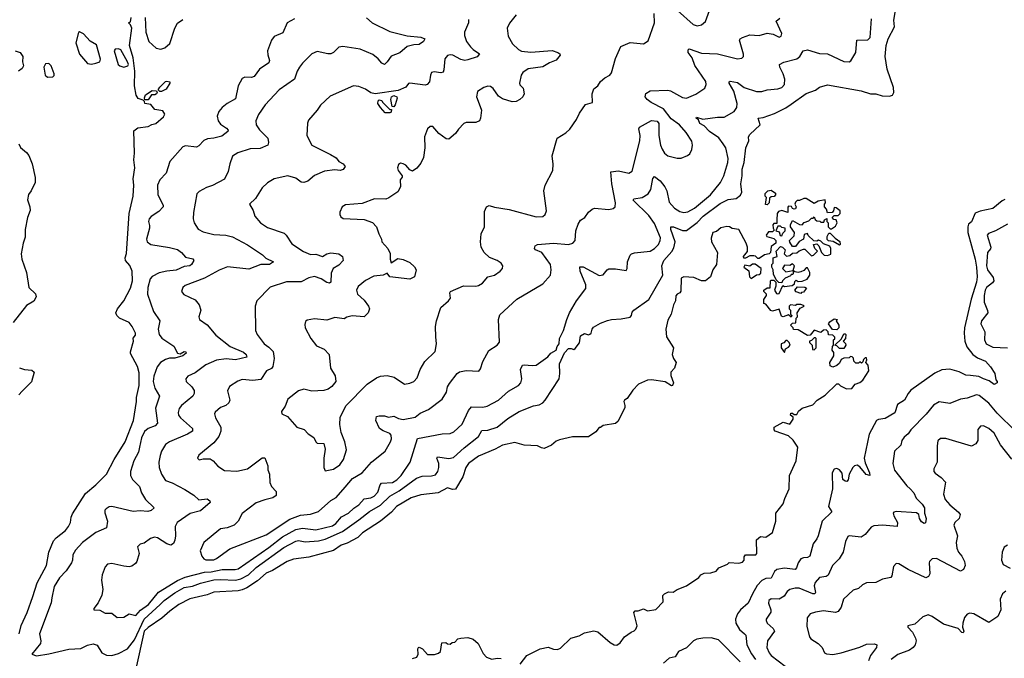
# Model space of a CAD drawing. Extents: x 2057697 to 2160550, y 827490 to 1016834.
# Tile 66 of 256: x 2099599 to 2106931, y 848604 to 853358. Entities that reach past the tile are written whole.
import ezdxf

# ---------------------------------------------------------------- set-up
doc = ezdxf.new("R2010")
doc.units = 0

msp = doc.modelspace()

# ---------------------------------------------------------------- linework, layer by layer
at = {"layer": '0CON20XD'}
for points in [[(2100490.3, 850175), (2100482.6, 850137.4), (2100448.2, 850075), (2100423.3, 849995), (2100423.3, 849965), (2100439.4, 849935), (2100491.8, 849881.8), (2100507.3, 849835), (2100535, 849787.1), (2100600, 849725), (2100578.8, 849705), (2100553.6, 849696.4), (2100495, 849702.3), (2100445, 849695.7), (2100285, 849733.3), (2100265, 849731.4), (2100242.1, 849717.9), (2100234.3, 849705.7), (2100233.2, 849686.8), (2100251.9, 849625), (2100245, 849576.2), (2100165, 849540), (2100067.5, 849465), (2100015, 849410), (2099994.6, 849375), (2099992.1, 849335), (2099984.5, 849315), (2099945.6, 849255), (2099895, 849202.5), (2099855, 849138), (2099839.2, 849055), (2099832.4, 849017.6), (2099747.3, 848785), (2099756.5, 848735), (2099753.5, 848715), (2099690, 848635), (2099723.4, 848623.4), (2099816.1, 848636.1), (2099965, 848671.9), (2100055, 848676.7), (2100105, 848702), (2100145, 848712.5), (2100175, 848702.1), (2100211.8, 848645), (2100245, 848626.8), (2100285, 848625.3), (2100335, 848640.6), (2100401.9, 848675), (2100455, 848740.9), (2100525, 848895.7), (2100645, 849004.7), (2100675, 849035.2), (2100755, 849092.1), (2100825, 849131.1), (2100885, 849142.1), (2100945, 849164), (2101045, 849187.4), (2101095, 849191.5), (2101205, 849186.7), (2101245, 849194.4), (2101303.8, 849226.2), (2101360.7, 849279.3), (2101565, 849429.5), (2101655, 849477), (2101675, 849480.3), (2101725, 849470), (2101825, 849479), (2101875, 849490.8), (2102002.1, 849547.9), (2102124.2, 849635), (2102205, 849696.1), (2102287.1, 849742.9), (2102355, 849810.5), (2102425, 849850), (2102555, 849944.3), (2102595, 849959.1), (2102665, 849961.6), (2102695, 849970.8), (2102713.9, 849995), (2102720.8, 850025), (2102720, 850055), (2102705.6, 850095), (2102710, 850105), (2102795, 850092), (2102830.5, 850099.5), (2102908.4, 850171.6), (2103014.6, 850255), (2103039.6, 850300.4), (2103085, 850301.1), (2103155, 850324), (2103235, 850389.6), (2103318, 850442), (2103425.5, 850484.5), (2103468, 850492), (2103494.5, 850505.5), (2103512.9, 850525), (2103615.7, 850684.3), (2103621.8, 850725), (2103618.6, 850795), (2103655, 850878), (2103685, 850909.2), (2103705, 850911.2), (2103725, 850904), (2103735, 850910), (2103767, 850953), (2103774.5, 851005.5), (2103805, 851021.4), (2103835, 851013.1), (2103845, 851015.8), (2103854.5, 851025.5), (2103861.1, 851055), (2103871.7, 851068.3), (2103925, 851099.2), (2103975, 851118), (2104005, 851126.7), (2104078.8, 851131.2), (2104145, 851143.8), (2104156, 851155), (2104160.5, 851179.6), (2104173.3, 851195), (2104284.4, 851275), (2104388.9, 851455), (2104381.9, 851525), (2104395.4, 851565), (2104455, 851633.1), (2104469.3, 851660.7), (2104480, 851705), (2104448, 851795), (2104448.8, 851815), (2104468.8, 851815), (2104535, 851787.5), (2104565, 851788.7), (2104642.9, 851847.1), (2104689.4, 851895), (2104815, 851990), (2104875, 852019.2), (2104934, 852026), (2104967.1, 852052.9), (2104976, 852075), (2104970.2, 852135), (2104979.8, 852195), (2104979.6, 852245), (2104993.1, 852295), (2105006.6, 852405), (2105028.9, 852455), (2105027.1, 852485), (2105035, 852503.8), (2105112, 852575), (2105097.5, 852625), (2105135, 852630), (2105219.2, 852660.8), (2105305, 852702.5), (2105345, 852730.3), (2105455, 852808.6), (2105525, 852834.2), (2105555, 852855.8), (2105615, 852871.9), (2105865, 852829.6), (2105935, 852807.1), (2105974.2, 852805.8), (2106021.4, 852791.4), (2106075, 852789.5), (2106098.8, 852795), (2106108.9, 852815), (2106106.2, 852853.8), (2106058.6, 852988.6), (2106043.8, 853085), (2106052.2, 853165), (2106065.2, 853214.8), (2106112.3, 853305), (2106107.9, 853355), (2106126.2, 853455)], [(2104496.4, 853426.4), (2104615, 853321.4), (2104645, 853313.1), (2104675, 853318.6), (2104707.1, 853345), (2104755, 853480)], [(2099594.3, 848785.7), (2099611.2, 848848.8), (2099655.8, 848945), (2099696.4, 849063.6), (2099730.3, 849165), (2099799.6, 849295), (2099815.6, 849395), (2099851.5, 849478.5), (2099869.5, 849500.5), (2099940, 849555), (2099963.3, 849585), (2099977.1, 849615), (2099981.5, 849655), (2099991.1, 849678.9), (2100088.2, 849831.8), (2100165.7, 849895), (2100245, 849974), (2100303.3, 850085), (2100384.2, 850215.8), (2100446.8, 850375), (2100468.7, 850515), (2100468.2, 850545), (2100488, 850635), (2100489.8, 850729.7), (2100477, 850777), (2100425, 850872.5), (2100423.3, 850885), (2100446.2, 850965), (2100443.6, 850986.4), (2100460.8, 851009.2), (2100461.4, 851025), (2100437.1, 851075), (2100415, 851104.2), (2100341.2, 851135), (2100321.4, 851155), (2100315.6, 851175), (2100326.5, 851205), (2100374.4, 851265), (2100425, 851359.4), (2100439.4, 851415), (2100436.7, 851486.7), (2100418.8, 851528.8), (2100386.7, 851565), (2100383.3, 851585), (2100393.6, 851616.4), (2100414.7, 851915.4), (2100444.4, 852045), (2100450, 852125), (2100444.5, 852174.5), (2100455.6, 852255), (2100448.9, 852315), (2100453.6, 852365), (2100450, 852530), (2100478.2, 852551.8), (2100555, 852563.5), (2100582, 852578), (2100612.5, 852585), (2100670, 852635), (2100680, 852655), (2100665, 852680), (2100605, 852690), (2100575, 852727.5), (2100530, 852735), (2100528.3, 852748.3), (2100518.3, 852758.3), (2100482.5, 852772.5), (2100466.8, 852796.8), (2100453.1, 852865), (2100456.4, 852975), (2100443.3, 853075), (2100416.7, 853165), (2100433.5, 853295), (2100425, 853320), (2100410, 853335), (2100425, 853342.5), (2100429.5, 853375)], [(2102182.8, 853372.8), (2102223.9, 853333.9), (2102355, 853269.7), (2102485, 853238.8), (2102587.1, 853227.1), (2102617.1, 853215), (2102606.2, 853195), (2102575, 853173.8), (2102535, 853170.9), (2102485, 853157.8), (2102428.7, 853111.3), (2102365, 853087.5), (2102336.1, 853043.9), (2102315, 853024.2), (2102295, 853034.3), (2102267.8, 853067.8), (2102229, 853099), (2102135, 853137.5), (2102005, 853159.5), (2101975, 853152.9), (2101935, 853114.2), (2101915, 853104.3), (2101893.6, 853103.6), (2101815, 853120.8), (2101775, 853104.2), (2101704.6, 853035.4), (2101681.9, 853005), (2101664.6, 852975.4), (2101645, 852914.2), (2101531.4, 852835), (2101426.1, 852723.9), (2101377.8, 852652.2), (2101358.6, 852605), (2101359.4, 852575), (2101385, 852537.5), (2101445.7, 852475), (2101452, 852445), (2101446.2, 852425), (2101390.2, 852399.8), (2101315, 852397.5), (2101223, 852367), (2101185, 852342), (2101163.3, 852285), (2101152.1, 852227.9), (2101125, 852171.2), (2101035, 852124.4), (2100990.7, 852109.3), (2100935, 852078), (2100917.9, 852062.1), (2100893.1, 851923.1), (2100892, 851875), (2100898, 851845), (2100928.3, 851798.3), (2100965, 851778.1), (2101045, 851758.5), (2101133.7, 851753.7), (2101185, 851741.5), (2101295, 851682.9), (2101406.8, 851606.8), (2101432.2, 851582.2), (2101488, 851555), (2101458.8, 851535), (2101395, 851535.3), (2101305, 851500), (2101147, 851517), (2101085, 851494.6), (2100975, 851433.2), (2100830.7, 851379.3), (2100813.3, 851365), (2100803.3, 851335), (2100821.4, 851311.4), (2100905, 851271.4), (2100935.7, 851235), (2100949.2, 851195), (2100932, 851145), (2100937.5, 851125), (2100995, 851085.8), (2101058.5, 851008.5), (2101167.1, 850925), (2101265, 850884.2), (2101284.7, 850865), (2101290.8, 850845), (2101205, 850827), (2101137.8, 850832.2), (2101065, 850823.1), (2100985, 850787.7), (2100905, 850730), (2100851.2, 850705), (2100836, 850685), (2100838, 850665), (2100880, 850625), (2100898.5, 850598.5), (2100898.6, 850575), (2100888.1, 850555), (2100803.3, 850485), (2100786.9, 850463.1), (2100778.9, 850435), (2100781.9, 850415), (2100796.9, 850395), (2100886.7, 850315), (2100885.8, 850295), (2100847.5, 850272.5), (2100714, 850215), (2100685.4, 850194.6), (2100655.6, 850145), (2100646.2, 850113.8), (2100636.2, 850065), (2100637.1, 850025), (2100655, 849976), (2100685, 849927.1), (2100735, 849909.4), (2100829.4, 849859.4), (2100895, 849817.3), (2100934, 849784), (2100995, 849790), (2101015, 849775.5), (2101016.9, 849765), (2100945, 849701.2), (2100868.1, 849682), (2100772.9, 849615), (2100757.1, 849585), (2100759.1, 849515), (2100753.9, 849483.9), (2100745, 849457.5), (2100725, 849446.2), (2100695, 849457.1), (2100625, 849501.9), (2100603.5, 849506.5), (2100573.6, 849496.4), (2100525, 849462), (2100495, 849453.3), (2100476.7, 849435), (2100488, 849385), (2100472.2, 849325), (2100461.4, 849308.6), (2100435, 849290), (2100415, 849285.7), (2100375, 849289.5), (2100285, 849310.9), (2100252, 849305), (2100235, 849283.8), (2100213.8, 849225), (2100209.5, 849185), (2100218.6, 849115), (2100210, 849075), (2100182.3, 849017.7), (2100150, 848975), (2100150, 848965), (2100195, 848962.5), (2100235, 848940), (2100285, 848939.2), (2100325, 848908.8), (2100375, 848910.8), (2100415, 848935.8), (2100465, 848922.5), (2100498, 848962), (2100558.3, 849005), (2100632.8, 849097.2), (2100775, 849184), (2100832.5, 849207.5), (2100974.9, 849245.1), (2101025, 849247.3), (2101106.7, 849265), (2101203.9, 849263.9), (2101225, 849270.5), (2101455, 849429.1), (2101555, 849507.4), (2101655, 849562.9), (2101705, 849573.8), (2101805, 849560.9), (2101928.9, 849591.1), (2101953.5, 849606.5), (2101995, 849656), (2102048.5, 849685), (2102087.3, 849722.7), (2102125, 849746.8), (2102165, 849792.2), (2102215, 849798.2), (2102239.6, 849810.4), (2102265, 849841.9), (2102282.3, 849895), (2102292.4, 849907.6), (2102375, 849912.3), (2102407.8, 849932.2), (2102440.4, 849965), (2102505.6, 850065), (2102560.7, 850239.3), (2102745, 850274.6), (2102805, 850277.8), (2102830.9, 850289.1), (2102895, 850347.5), (2102942, 850448), (2102964, 850476), (2103046.9, 850473.1), (2103079.4, 850480.6), (2103164.3, 850525), (2103238.1, 850591.9), (2103314.2, 850635), (2103330, 850655), (2103337.1, 850685), (2103328, 850755), (2103342.9, 850785), (2103355, 850788.4), (2103415, 850782.7), (2103445, 850786.4), (2103532.1, 850847.9), (2103555.1, 850874.9), (2103593.3, 850896.7), (2103601.4, 850925), (2103616.7, 850945), (2103619.3, 850985), (2103649.5, 851045), (2103673, 851127), (2103693.9, 851176.1), (2103746.3, 851265), (2103814, 851356), (2103815.3, 851385), (2103772.6, 851485), (2103770.9, 851519.1), (2103795, 851517.5), (2103915, 851453.3), (2103945, 851459.2), (2103973.4, 851496.6), (2103985, 851502.5), (2104035, 851504.2), (2104115, 851490), (2104123.8, 851505), (2104126.2, 851555), (2104144.2, 851605), (2104153.8, 851615), (2104176.5, 851623.5), (2104294.5, 851634.5), (2104326.3, 851653.7), (2104355, 851685.6)], [(2100532.6, 853375), (2100538.7, 853265), (2100561.5, 853195), (2100615, 853145.6), (2100650.3, 853139.7), (2100680.6, 853149.4), (2100718.3, 853181.7), (2100753.8, 853295), (2100775, 853331.9), (2100815, 853360.6)], [(2102940.6, 853360.6), (2102942.1, 853335), (2102910.4, 853265), (2102911.1, 853241.1), (2102926.7, 853195), (2102955, 853157.1), (2102975, 853136.9), (2103024.2, 853105), (2103005, 853082.5), (2102935, 853058.6), (2102915, 853054.3), (2102882.9, 853062.9), (2102825, 853092.9), (2102805, 853097.1), (2102785, 853091.2), (2102764.4, 853065.6), (2102758.6, 852985), (2102751.7, 852968.3), (2102735, 852961.4), (2102685, 852970), (2102665.6, 852964.4), (2102657.1, 852945), (2102650, 852895), (2102633.6, 852876.4), (2102618.6, 852871.4), (2102505, 852885.7), (2102495, 852882), (2102474.2, 852855), (2102418.6, 852831.4), (2102245, 852807.3), (2102213.8, 852813.8), (2102175, 852840.6), (2102125, 852861.2), (2102085, 852866), (2101912.1, 852787.9), (2101839.1, 852720.9), (2101815, 852683.3), (2101748.8, 852611.2), (2101741.2, 852588.8), (2101736.7, 852495), (2101775, 852423.3), (2101913.3, 852355), (2101955, 852330), (2101975, 852302.5), (2102006.7, 852285), (2102022.5, 852265), (2102007, 852243), (2101985, 852236), (2101945, 852241.2), (2101868.7, 852231.3), (2101795, 852197.5), (2101745, 852157.1), (2101715, 852145.6), (2101695, 852148), (2101655, 852177.5), (2101595, 852195.7), (2101495, 852172.5), (2101445, 852144), (2101404.3, 852105.7), (2101355, 852028), (2101309.2, 851985), (2101337.9, 851937.9), (2101350, 851895), (2101391.2, 851845), (2101445, 851810), (2101568.9, 851768.9), (2101584.4, 851755), (2101625, 851690), (2101713.5, 851633.5), (2101765, 851610.9), (2101805, 851611.9), (2101854.4, 851595.6), (2101885, 851614.5), (2101915, 851623.3), (2101975, 851614.3), (2102002.5, 851595), (2102008.8, 851565), (2101975, 851531.4), (2101932.9, 851505), (2101919.1, 851470.9), (2101915.6, 851405), (2101905, 851395.8), (2101885, 851400.5), (2101845, 851429.1), (2101795, 851445.3), (2101753.2, 851436.8), (2101695, 851407.1), (2101585.7, 851405.7), (2101465, 851365.8), (2101366.2, 851265), (2101352, 851225), (2101354.3, 851045), (2101367.5, 851015), (2101420, 850945), (2101455, 850921.4), (2101487, 850887.1), (2101494.9, 850835), (2101485, 850775.6), (2101475, 850762.5), (2101436.7, 850743.3), (2101395, 850679.4), (2101335, 850672.5), (2101255, 850679.1), (2101223.1, 850666.9), (2101161.4, 850628.6), (2101147.1, 850595), (2101164, 850525), (2101156, 850505), (2101135, 850486.2), (2101095, 850472), (2101055, 850436.7), (2101050, 850425), (2101056, 850395), (2101097.1, 850325), (2101096.9, 850295), (2101081.9, 850255), (2101045, 850207.5), (2100932.5, 850115), (2100923.3, 850095), (2100935, 850082.5), (2100965, 850090), (2101017.7, 850087.7), (2101040, 850075), (2101074.4, 850034.4), (2101125, 850002.5), (2101216.9, 849996.9), (2101295.3, 850014.6), (2101405, 850095.7), (2101425, 850096.7), (2101446.6, 850036.6), (2101447.9, 850007.9), (2101459.2, 849975), (2101463, 849913), (2101475, 849883.3), (2101508.8, 849845), (2101508, 849815), (2101485, 849797.5), (2101425, 849784.3), (2101359.7, 849760.3), (2101255, 849682), (2101225, 849626), (2101195, 849595.6), (2101145, 849574.5), (2101095, 849568.8), (2100969.4, 849465), (2100941.9, 849405), (2100955, 849363.3), (2100970, 849345), (2100985, 849338), (2101045, 849337.8), (2101065, 849345.8), (2101165, 849418.6), (2101435, 849522.2), (2101610.9, 849639.1), (2101690.6, 849669.4), (2101765, 849677.7), (2101824, 849696), (2101915, 849778.5), (2101955, 849800), (2102022.7, 849877.3), (2102076.8, 849943.2), (2102149.4, 849985), (2102220, 850065), (2102319.4, 850145), (2102360, 850215), (2102367.6, 850237.6), (2102366.2, 850266.2), (2102355, 850278.6), (2102305, 850296.9), (2102279.2, 850315), (2102252.2, 850375), (2102256.8, 850403.2), (2102275, 850410), (2102315, 850409.4), (2102345, 850400), (2102385, 850406.7), (2102419.2, 850389.2), (2102455, 850381.1), (2102545, 850400), (2102580.9, 850429.1), (2102644.5, 850455.5), (2102745, 850534), (2102777.1, 850585), (2102785.5, 850624.5), (2102799.8, 850650.2), (2102856.6, 850723.4), (2102875, 850735.8), (2102925, 850747.1), (2103017.7, 850742.3), (2103030.8, 850759.2), (2103047.4, 850812.6), (2103093.5, 850896.5), (2103154.7, 850935.3), (2103172.2, 850957.8), (2103164.4, 851125), (2103175, 851162.1), (2103302.3, 851277.7), (2103495, 851390.6), (2103550.9, 851455), (2103557.8, 851495), (2103550.8, 851535), (2103488, 851625), (2103440.6, 851645), (2103433.5, 851655), (2103438.6, 851675), (2103455, 851683.5), (2103575, 851693.6), (2103685, 851684.6), (2103718, 851695), (2103735.6, 851715), (2103741.1, 851785), (2103758.9, 851835), (2103775.4, 851864.6), (2103806.2, 851885), (2103834.3, 851925.7), (2103861.7, 851948.3), (2103880, 851955), (2103985, 851946.2), (2104017.7, 851952.3), (2104033.3, 851965), (2104035.7, 851995), (2104008.2, 852135), (2104001.2, 852225), (2104057.3, 852232.7), (2104134.2, 852215.8), (2104159.7, 852230.3), (2104217.5, 852455), (2104220, 852495), (2104210, 852545), (2104215, 852558.8), (2104305, 852608.8), (2104345, 852603.3), (2104358.8, 852585), (2104358.6, 852495), (2104371.5, 852425), (2104383.9, 852393.9), (2104401.4, 852365), (2104424.6, 852344.6), (2104495, 852327.1), (2104525, 852327.5), (2104572.7, 852347.3), (2104589.4, 852360.6), (2104605, 852392.5), (2104609.2, 852425), (2104604.4, 852454.4), (2104561.7, 852518.3), (2104512.5, 852575), (2104449.3, 852619.3), (2104392.9, 852695), (2104302.4, 852742.4), (2104272, 852765), (2104257.5, 852785), (2104260.9, 852809.1), (2104295, 852829.1), (2104425, 852834.6), (2104445, 852829.6), (2104535, 852780), (2104565, 852772.7), (2104635, 852803.1), (2104700.9, 852849.1), (2104710.8, 852875), (2104707.4, 852897.4), (2104626.8, 853016.8), (2104607.2, 853075), (2104576, 853115), (2104576.1, 853133.9), (2104585, 853140), (2104675, 853110), (2104795, 853104.5), (2104944.2, 853065.8), (2104977.3, 853072.7), (2104988, 853085), (2104988.3, 853101.7), (2104959.2, 853205), (2104964, 853215), (2104981.2, 853225), (2105035, 853244.3), (2105105, 853240), (2105165, 853257.5), (2105210.3, 853250.3), (2105255, 853228.6), (2105270, 853235), (2105274.4, 853255), (2105232.2, 853347.8), (2105260, 853370)], [(2103295.5, 853394.5), (2103247.4, 853332.6), (2103229.2, 853295), (2103237.1, 853235), (2103268, 853178), (2103313.3, 853135), (2103335, 853122.5), (2103405, 853117.5), (2103565, 853128.9), (2103607.5, 853115), (2103622.5, 853105), (2103623.3, 853095), (2103594.1, 853055.9), (2103545, 853037.5), (2103495, 853006.7), (2103385, 852991.9), (2103346, 852965), (2103334.2, 852945), (2103322, 852885), (2103324.2, 852874.2), (2103347.9, 852847.9), (2103355.8, 852805), (2103346.2, 852785), (2103323.3, 852765), (2103295, 852750), (2103267, 852747), (2103195, 852768), (2103165, 852788.8), (2103125, 852845.8), (2103105, 852860), (2103085, 852863.1), (2103055, 852854.4), (2103007.6, 852822.4), (2103001.9, 852785), (2103021.7, 852731.7), (2103038, 852685), (2103030.8, 852625), (2103022, 852605), (2102995, 852593.3), (2102925, 852592), (2102905.8, 852584.2), (2102865.7, 852544.3), (2102845, 852511.2), (2102795, 852468), (2102775, 852472), (2102721.2, 852511.2), (2102675, 852563.3), (2102655, 852563.3), (2102635, 852546.2), (2102612.9, 852485), (2102615.7, 852405), (2102607, 852333), (2102585, 852290), (2102556.4, 852253.6), (2102525, 852231.4), (2102505, 852240), (2102475, 852274), (2102455, 852284), (2102435, 852290.8), (2102418.8, 852281.2), (2102413.1, 852255), (2102417.1, 852235), (2102446.1, 852196.1), (2102447.5, 852185), (2102433.3, 852165), (2102436, 852115), (2102415, 852076.2), (2102348.9, 852031.1), (2102326.8, 852023.2), (2102240, 852025), (2102150.3, 851989.7), (2102025, 851980), (2102001.2, 851965), (2101984.2, 851925.8), (2101983.3, 851906.7), (2101990.5, 851890.4), (2102008.8, 851878.8), (2102165, 851870), (2102227.3, 851847.3), (2102256.7, 851815), (2102272.5, 851765), (2102293.8, 851725), (2102296.7, 851705), (2102340, 851655), (2102357.6, 851617.6), (2102356.9, 851575), (2102365, 851547.5), (2102415, 851579.2), (2102455, 851573.8), (2102505, 851550), (2102539.1, 851519.1), (2102550.8, 851495), (2102540, 851445), (2102505, 851425.6), (2102355, 851444.2), (2102335, 851470), (2102305, 851456), (2102235, 851447.8), (2102175, 851415.8), (2102119.1, 851370.9), (2102107.5, 851345), (2102115, 851314.2), (2102165, 851270.8), (2102197.5, 851225), (2102203.3, 851205), (2102195, 851176), (2102163, 851147), (2102075, 851154.4), (2102036.2, 851143.8), (2102015, 851132.2), (2101945, 851140.6), (2101885, 851121.2), (2101795, 851131.9), (2101739.5, 851120.4), (2101727.7, 851112.3), (2101721.7, 851088.3), (2101724.3, 851065), (2101766, 850985), (2101809.7, 850929.7), (2101866.3, 850906.3), (2101902.5, 850865), (2101914.4, 850765), (2101947.4, 850707.4), (2101954.3, 850665), (2101923.6, 850626.4), (2101895, 850608.1), (2101862.8, 850597.2), (2101775, 850592.7), (2101715, 850608.2), (2101675, 850595.8), (2101595, 850532.5), (2101575, 850480), (2101548.3, 850441.7), (2101550, 850425), (2101592.5, 850405), (2101663.3, 850325), (2101717, 850307), (2101746.7, 850275), (2101788.3, 850248.3), (2101804.2, 850215), (2101815, 850206), (2101865, 850202.5), (2101875, 850160), (2101864.3, 850095), (2101864.3, 850025), (2101875, 850000), (2101935, 850012.5), (2101982.2, 850045), (2102009.6, 850085), (2102031.8, 850155), (2102019.5, 850215), (2101992.7, 850285), (2101983.2, 850345), (2101986.6, 850396.6), (2102027.6, 850482.4), (2102186.7, 850645), (2102255, 850691.8), (2102285, 850705.5), (2102335, 850710), (2102386.4, 850696.4), (2102465, 850645.5), (2102505, 850651.5), (2102535, 850665.6), (2102559.1, 850690.9), (2102580, 850755), (2102615.6, 850814.4), (2102691.7, 850888.3), (2102704, 850945), (2102697.7, 850997.7), (2102694.4, 851075), (2102702.8, 851117.2), (2102735.8, 851215), (2102793.3, 851265), (2102806.2, 851285), (2102801.2, 851325), (2102806.7, 851335), (2102905, 851376), (2102995, 851374), (2103015, 851378.8), (2103045, 851396.7), (2103085, 851443.8), (2103135, 851457.1), (2103176.2, 851485), (2103193.8, 851505), (2103196, 851525), (2103183.8, 851545), (2103154.5, 851564.5), (2103097.6, 851587.6), (2103058.8, 851625), (2103036.2, 851665), (2103031.2, 851705), (2103036.4, 851763.6), (2103061.2, 851815), (2103059.5, 851930.4), (2103074, 851965), (2103095, 851974.2), (2103135, 851962.5), (2103245, 851945.7), (2103445, 851890.8), (2103493.6, 851893.6), (2103512.5, 851907.5), (2103520.8, 851935), (2103503.1, 852085), (2103513.1, 852125), (2103570, 852235), (2103571.7, 852281.7), (2103564.2, 852345), (2103602.5, 852475), (2103665, 852516.2), (2103695.8, 852544.2), (2103746.2, 852615), (2103767.3, 852662.7), (2103813, 852727), (2103865, 852742.5), (2103861.2, 852805), (2103875, 852842.5), (2103904.2, 852865.8), (2103925, 852896.7), (2103957.5, 852925), (2103993.9, 852946.1), (2104005, 852962.5), (2104035, 853070), (2104075, 853158), (2104145, 853188.8), (2104245, 853177.5), (2104278.3, 853201.7), (2104326.9, 853335), (2104323.8, 853405)], [(2104355, 851685.6), (2104369.6, 851715), (2104370.4, 851735), (2104325, 851841.5), (2104285, 851899.6), (2104167.1, 852015), (2104171.2, 852025), (2104235, 852033.5), (2104278.5, 852061.5), (2104298.2, 852095), (2104314.2, 852175.8), (2104325, 852191.4), (2104369, 852158.9), (2104404.2, 852114.2), (2104417.3, 852085), (2104435, 852000.8), (2104475, 851955.5), (2104515, 851930.5), (2104545, 851923.6), (2104575, 851928.5), (2104625, 851954.6), (2104744.4, 852055), (2104817.8, 852145), (2104841.4, 852195), (2104872.9, 852295), (2104875.6, 852324.5), (2104858.5, 852405), (2104836.5, 852435), (2104805, 852478.9), (2104735, 852526.1), (2104695, 852566.8), (2104665, 852584.6), (2104653.2, 852613.2), (2104636.7, 852625), (2104638.3, 852631.7), (2104685, 852617.8), (2104795, 852631.3), (2104845, 852631.2), (2104919.4, 852675), (2104940.5, 852705), (2104941.1, 852735), (2104917.9, 852825), (2104883.1, 852885), (2104883.1, 852895), (2104890.6, 852899.4), (2104945, 852891.6), (2104995, 852852.9), (2105085.5, 852824.5), (2105125, 852824.6), (2105165, 852836.9), (2105245, 852843.5), (2105275, 852853.3), (2105294.6, 852875.4), (2105297.3, 852915), (2105285.5, 852955), (2105258.9, 853005), (2105258, 853025), (2105288.9, 853041.1), (2105385, 853067.8), (2105407.8, 853085), (2105433.6, 853126.4), (2105465, 853134.6), (2105555, 853106), (2105613.3, 853105), (2105735, 853047.8), (2105775, 853044.4), (2105788.9, 853051.1), (2105824.2, 853115), (2105834, 853206), (2105915, 853207.5), (2105932.5, 853225), (2105942.9, 853365)], [(2101645, 853363.3), (2101590, 853335), (2101558.6, 853261.4), (2101495, 853234), (2101475, 853206.2), (2101444.4, 853125), (2101445.7, 853095.7), (2101459.2, 853055), (2101453.1, 853036.9), (2101385, 852988.9), (2101344.6, 852935.4), (2101325, 852928.5), (2101275, 852930.5), (2101255, 852920), (2101225.4, 852864.6), (2101205, 852770), (2101144.7, 852735.3), (2101105.9, 852704.1), (2101081.5, 852675), (2101070.6, 852639.4), (2101077.9, 852605), (2101095, 852580), (2101140.2, 852550.2), (2101152, 852535), (2101148.8, 852525), (2101105, 852491.5), (2101045, 852476.5), (2100997.8, 852472.2), (2100970.2, 852459.8), (2100932.1, 852417.9), (2100915, 852409.2), (2100835, 852419.2), (2100815, 852412), (2100717.5, 852302.5), (2100690.8, 852215), (2100643.4, 852166.6), (2100625.6, 852125), (2100628.9, 852055), (2100667, 851977), (2100666.9, 851965), (2100635, 851930.6), (2100577.6, 851892.4), (2100562.5, 851875), (2100557.1, 851855), (2100566.7, 851825), (2100565.6, 851805), (2100542.9, 851725), (2100548.6, 851705), (2100575.6, 851684.4), (2100715, 851663.2), (2100775, 851646.5), (2100804.3, 851625), (2100835, 851590), (2100887.3, 851577.3), (2100896.7, 851565), (2100878.6, 851535), (2100865, 851525.7), (2100825, 851521.5), (2100765, 851493.2), (2100693.8, 851486.2), (2100637.1, 851472.9), (2100585, 851446.5), (2100571.7, 851428.3), (2100552.3, 851365), (2100549.6, 851315), (2100595.4, 851185.4), (2100643.5, 851115), (2100631.1, 851055), (2100636.5, 851015), (2100657.7, 850987.7), (2100747.8, 850927.8), (2100775, 850876), (2100795, 850870), (2100825, 850887.5), (2100836.2, 850885), (2100838, 850875), (2100815, 850856.2), (2100755, 850838.8), (2100715, 850838.5), (2100685, 850827.3), (2100647.3, 850805), (2100622.8, 850775), (2100596.9, 850705), (2100593.1, 850665), (2100605.5, 850615), (2100640.6, 850555), (2100611.3, 850465), (2100625.6, 850354.4), (2100608, 850335), (2100554.8, 850315.2), (2100528.5, 850291.5), (2100505.4, 850245), (2100490.3, 850175)], [(2100133.9, 853026.1), (2100165, 853033.8), (2100195.9, 853044.1), (2100202, 853065), (2100170.9, 853170.9), (2100125, 853197.5), (2100075, 853253.8), (2100045, 853266.7), (2100036.7, 853263.3), (2100017.8, 853185), (2100045, 853101.2), (2100105, 853031.2), (2100133.9, 853026.1)], [(2099565, 853126.7), (2099603.6, 853113.6), (2099623.3, 853085), (2099620, 853045), (2099626.4, 853013.6), (2099616.4, 852993.6), (2099590, 852975)], [(2100375, 853005.8), (2100405, 853014), (2100410, 853025), (2100402.5, 853045), (2100353.3, 853133.3), (2100335, 853140), (2100311.2, 853138.8), (2100302.5, 853125), (2100333.3, 853025), (2100345, 853014), (2100375, 853005.8)], [(2099805, 852930), (2099845, 852932.5), (2099855, 852943.3), (2099855.5, 852955), (2099833.7, 853013.7), (2099815, 853032), (2099791.7, 853028.3), (2099778.8, 853005), (2099788.8, 852945), (2099805, 852930)], [(2100655, 852823.3), (2100643.3, 852823.3), (2100630, 852835), (2100642.5, 852855), (2100685, 852896.7), (2100695, 852901.2), (2100716.4, 852896.4), (2100717.5, 852885), (2100689.3, 852840.7), (2100655, 852823.3)], [(2100531.7, 852761.7), (2100527.5, 852777.5), (2100535, 852798), (2100585, 852830), (2100617.5, 852827.5), (2100622.5, 852815), (2100617.5, 852805), (2100605, 852797.5), (2100581.2, 852798.8), (2100555, 852762.5), (2100531.7, 852761.7)], [(2102385, 852710), (2102372.5, 852712.5), (2102363.8, 852765), (2102368.8, 852785), (2102385, 852792.5), (2102406.7, 852785), (2102411.2, 852775), (2102395.9, 852724.1), (2102385, 852710)], [(2102355, 852663.8), (2102321.2, 852665), (2102285, 852704), (2102266.7, 852735), (2102267.5, 852755), (2102275, 852762.5), (2102295, 852757.5), (2102300, 852745), (2102355, 852690), (2102368.3, 852688.3), (2102365, 852670), (2102355, 852663.8)], [(2099591.8, 852435), (2099605, 852407.5), (2099650.3, 852370.3), (2099666.4, 852346.4), (2099692.2, 852285), (2099713.9, 852183.9), (2099714.6, 852145), (2099684, 852085), (2099664.2, 852055.8), (2099656.1, 852016.1), (2099675.6, 851965.6), (2099676.9, 851936.9), (2099657.1, 851885), (2099640, 851795), (2099640.8, 851739.2), (2099624.2, 851695), (2099611.2, 851615), (2099615.6, 851575), (2099648.9, 851475), (2099668, 851365), (2099717.3, 851317.3), (2099721.2, 851295), (2099705, 851263.3), (2099648.8, 851231.2), (2099549.5, 851105)], [(2105165, 851980), (2105152.5, 851982.5), (2105160, 852035), (2105150, 852045), (2105150, 852065), (2105170, 852085), (2105195, 852090), (2105226.4, 852066.4), (2105227, 852053), (2105217, 852043), (2105195, 852040), (2105181.7, 852028.3), (2105180, 851995), (2105165, 851980)], [(2103325, 848560), (2103375.5, 848624.5), (2103475, 848675.4), (2103535, 848687.5), (2103575, 848672), (2103605, 848668.8), (2103625, 848680), (2103702.5, 848755), (2103765, 848771.9), (2103805, 848794.3), (2103840.5, 848800.4), (2103875, 848808.9), (2103905, 848801.1), (2103995, 848721.4), (2104025, 848703.1), (2104045, 848700.8), (2104070.9, 848719.1), (2104103.3, 848765), (2104151.7, 848798.3), (2104175, 848807.5), (2104188.3, 848821.7), (2104196.7, 848845), (2104173.3, 848945), (2104183, 848957), (2104205, 848957.5), (2104245, 848973.3), (2104275, 848957.5), (2104335, 848967.5), (2104390, 849025), (2104388.3, 849071.7), (2104400, 849085), (2104430.7, 849099.3), (2104465, 849097.5), (2104495, 849116.7), (2104565, 849142.5), (2104657.5, 849205), (2104670, 849225), (2104695, 849236.7), (2104745, 849241.2), (2104785, 849253.3), (2104805, 849277.5), (2104870, 849305), (2104883, 849317), (2104955, 849313.3), (2104980.7, 849319.3), (2104993.3, 849335), (2104995, 849360), (2105005, 849373.3), (2105080, 849375), (2105087.5, 849385), (2105086.7, 849485), (2105115, 849510), (2105155, 849506.7), (2105205, 849540), (2105230, 849625), (2105230, 849685), (2105283.3, 849755), (2105297.1, 849792.9), (2105330, 849865), (2105332.5, 849965), (2105381.4, 850075), (2105392.5, 850175), (2105359.1, 850229.1), (2105325, 850261.2), (2105223.9, 850293.9), (2105217.5, 850305), (2105217.5, 850325), (2105285, 850362.5), (2105335, 850347.5), (2105360, 850385), (2105358.3, 850398.3), (2105340, 850415), (2105341.7, 850428.3), (2105355, 850430), (2105365, 850420), (2105385, 850420), (2105397.5, 850445), (2105425, 850466.7), (2105505, 850490), (2105537.5, 850525), (2105596.4, 850563.6), (2105683.9, 850646.1), (2105696.1, 850646.1), (2105711.7, 850631.7), (2105755, 850610), (2105795, 850612.5), (2105820, 850645), (2105855, 850657.5), (2105877.5, 850675), (2105923.3, 850745), (2105916.4, 850786.4), (2105900, 850805), (2105907.5, 850825), (2105905, 850840), (2105895, 850840), (2105881.7, 850828.3), (2105878.3, 850811.7), (2105868.3, 850801.7), (2105855, 850810), (2105845, 850800), (2105825, 850800), (2105810, 850815), (2105808.3, 850838.3), (2105798.3, 850848.3), (2105785, 850850), (2105775, 850840), (2105735, 850837.5), (2105715, 850827.5), (2105705, 850800), (2105685, 850782.5), (2105655, 850772.5), (2105635, 850780), (2105633, 850807), (2105662.5, 850855), (2105661.7, 850881.7), (2105648.3, 850898.3), (2105652.5, 850925), (2105660, 850935), (2105660, 850975), (2105668.3, 850981.7), (2105670, 850995), (2105655, 851010), (2105621.7, 851011.7), (2105620, 851035), (2105605, 851050), (2105585, 851047.5), (2105565, 851030), (2105515, 851047.5), (2105485, 851010), (2105465, 851007.5), (2105395, 851050), (2105361.7, 851051.7), (2105360, 851065), (2105340, 851085), (2105355, 851100), (2105378.3, 851101.7), (2105380, 851135), (2105390, 851145), (2105387.5, 851175), (2105410.7, 851209.3), (2105440, 851225), (2105435, 851230), (2105415, 851237.5), (2105385, 851237.5), (2105375, 851230), (2105340, 851235), (2105330, 851225), (2105330, 851205), (2105340, 851195), (2105340, 851165), (2105350, 851155), (2105345, 851142.5), (2105325, 851160), (2105285, 851146.7), (2105271.7, 851151.7), (2105255, 851202.5), (2105205, 851187.5), (2105193.6, 851193.6), (2105155, 851240), (2105140, 851245), (2105140, 851275), (2105160, 851305), (2105160, 851315), (2105140, 851335), (2105140, 851345), (2105165, 851362.5), (2105188.3, 851361.7), (2105190, 851415), (2105195, 851420), (2105215, 851420), (2105230, 851405), (2105230, 851375), (2105220, 851345), (2105235, 851320), (2105245, 851317.5), (2105255, 851320), (2105281.7, 851378.3), (2105295, 851372.5), (2105351.7, 851378.3), (2105368.3, 851391.7), (2105371.7, 851408.3), (2105381.7, 851418.3), (2105395, 851410), (2105425, 851412.5), (2105462.5, 851427.5), (2105482.5, 851455), (2105482.5, 851475), (2105465, 851510), (2105455, 851510), (2105438.8, 851491.2), (2105415, 851480), (2105395, 851476.7), (2105371.7, 851481.7), (2105360, 851490), (2105367.5, 851525), (2105355, 851540), (2105335, 851527.5), (2105295, 851530), (2105280, 851505), (2105305, 851480), (2105360, 851490), (2105360, 851465), (2105355, 851460), (2105345, 851460), (2105338.3, 851451.7), (2105300, 851435), (2105280, 851415), (2105275, 851400), (2105251.7, 851401.7), (2105231.7, 851421.7), (2105213, 851463), (2105210, 851495), (2105200, 851515), (2105200, 851535), (2105210, 851545), (2105210, 851585), (2105240, 851595), (2105232.5, 851635), (2105265, 851670), (2105280, 851665), (2105300, 851645), (2105292.5, 851615), (2105308.3, 851598.3), (2105335, 851602.5), (2105355, 851620), (2105385, 851622.5), (2105403, 851637), (2105435, 851650), (2105445, 851650), (2105495, 851600), (2105510, 851605), (2105540, 851635), (2105520, 851655), (2105510, 851685), (2105535, 851690), (2105550, 851675), (2105570, 851625), (2105590, 851605), (2105615, 851602.5), (2105638.3, 851611.7), (2105640, 851655), (2105633, 851673), (2105585, 851690), (2105565, 851710), (2105547, 851717), (2105535, 851710), (2105511.7, 851711.7), (2105471.7, 851751.7), (2105465, 851767.5), (2105441.7, 851758.3), (2105436.4, 851723.6), (2105403.6, 851706.4), (2105375, 851670), (2105355, 851670), (2105333, 851703), (2105332.5, 851715), (2105365, 851750), (2105367.5, 851775), (2105340, 851815), (2105338.3, 851831.7), (2105355, 851862.5), (2105405, 851832.5), (2105425, 851830), (2105441.7, 851848.3), (2105475, 851860), (2105495, 851880), (2105508.3, 851881.7), (2105515, 851890), (2105521.7, 851871.7), (2105535, 851860), (2105557, 851857), (2105565, 851850), (2105588.3, 851851.7), (2105591.7, 851868.3), (2105608.3, 851878.3), (2105610, 851855), (2105620, 851845), (2105620, 851815), (2105635, 851800), (2105645, 851800), (2105675, 851820), (2105687.5, 851845), (2105678.3, 851868.3), (2105661.7, 851871.7), (2105650, 851885), (2105665, 851900), (2105695, 851900), (2105710, 851915), (2105710, 851935), (2105678.3, 851958.3), (2105665, 851960), (2105660, 851935), (2105648.3, 851921.7), (2105615, 851920), (2105607, 851947), (2105592.5, 851965), (2105592.5, 851985), (2105600, 851995), (2105597, 852017), (2105545, 852007.5), (2105515, 851990), (2105455, 852027.5), (2105437, 852027), (2105405, 852012.5), (2105388.3, 852011.7), (2105375, 852000), (2105370, 851985), (2105380, 851965), (2105375, 851950), (2105365, 851947.5), (2105353.3, 851953.3), (2105347, 851967), (2105325, 851970), (2105318.3, 851961.7), (2105318.3, 851921.7), (2105275, 851937.5), (2105250, 851930), (2105240, 851915), (2105238.3, 851868.3), (2105238.3, 851841.7), (2105215, 851840), (2105208.3, 851831.7), (2105210, 851805), (2105218.3, 851791.7), (2105205, 851780), (2105175, 851780), (2105157.5, 851755), (2105163, 851743), (2105215, 851730), (2105230, 851715), (2105230, 851695), (2105195, 851670), (2105190, 851625), (2105180, 851615), (2105145, 851607.5), (2105105, 851580), (2105095, 851580), (2105078.3, 851598.3), (2105065, 851601.2), (2105035, 851600), (2105005, 851582.5), (2104991.7, 851581.7), (2104990, 851595), (2105018, 851632), (2105018.8, 851665), (2105010, 851695), (2104953.3, 851795), (2104905, 851803.3), (2104885, 851815.6), (2104865, 851818.1), (2104821.2, 851808.8), (2104787.5, 851782.5), (2104760, 851775), (2104749.3, 851730.7), (2104751.2, 851705), (2104796.2, 851625), (2104788.8, 851535), (2104761.2, 851495), (2104743.3, 851445), (2104705, 851413.8), (2104675, 851413.8), (2104619.5, 851439.6), (2104545, 851444), (2104525.9, 851434.1), (2104523, 851337), (2104516, 851324), (2104495, 851315.8), (2104485, 851302.5), (2104481.4, 851265), (2104466.9, 851235), (2104450, 851165), (2104425, 851120), (2104411.4, 851055), (2104416.1, 850996.1), (2104466.7, 850915), (2104456.7, 850865), (2104466.7, 850835), (2104486.7, 850805), (2104475.9, 850764.1), (2104447.5, 850735), (2104448.3, 850708.3), (2104467.5, 850655), (2104460, 850635), (2104453, 850633), (2104405, 850662.5), (2104305, 850676.7), (2104275, 850673.3), (2104206.4, 850643.6), (2104165, 850600), (2104121.7, 850538.3), (2104102.5, 850525), (2104097.5, 850515), (2104106.4, 850486.4), (2104105, 850470), (2104055, 850370), (2104035, 850352.5), (2103945, 850336.7), (2103925, 850322.5), (2103915, 850322.5), (2103889.5, 850290.4), (2103835, 850253.8), (2103715, 850253.8), (2103618.8, 850231.2), (2103595, 850220.8), (2103558.3, 850191.7), (2103505, 850166.7), (2103485, 850170), (2103455, 850185.8), (2103355, 850191.4), (2103285, 850210), (2103195, 850191.2), (2103138.8, 850161.2), (2103015, 850109.4), (2102940.6, 850055), (2102920.6, 850025), (2102900, 849955), (2102845, 849863.8), (2102821.7, 849861.7), (2102785, 849874), (2102715.4, 849834.6), (2102585, 849820), (2102515, 849797.7), (2102405, 849732.9), (2102368.3, 849691.7), (2102285.2, 849624.8), (2102152.3, 849537.7), (2102116.1, 849503.9), (2102037.8, 849462.2), (2101992, 849445), (2101935, 849406.2), (2101752.7, 849357.3), (2101637.9, 849342.1), (2101592, 849325), (2101481.6, 849258.4), (2101435, 849237.7), (2101369.4, 849180.6), (2101290.9, 849129.1), (2101256.2, 849113.8), (2101225, 849107.1), (2101045, 849095.3), (2100995, 849077.3), (2100865, 849046.2), (2100785, 849004.6), (2100716.7, 848955), (2100657.5, 848902.5), (2100555, 848833.7), (2100526.8, 848805), (2100464, 848525)], [(2106935, 852019.5), (2106915, 852010), (2106845, 851952.9), (2106751.4, 851931.4), (2106713.3, 851916.7), (2106686.1, 851853.9), (2106663.9, 851836.1), (2106658.5, 851815), (2106659.8, 851775), (2106714.4, 851575), (2106725.2, 851515), (2106728.5, 851445), (2106724.6, 851405), (2106683.2, 851276.8), (2106635.7, 851065), (2106631.8, 851025), (2106636.7, 850965), (2106652.8, 850922.9), (2106696.8, 850866.8), (2106730.5, 850840.5), (2106790, 850815), (2106829.2, 850775), (2106861.4, 850725), (2106867.5, 850677.5), (2106877.5, 850665), (2106877.5, 850655), (2106855, 850643.3), (2106819.4, 850669.4), (2106775, 850683.3), (2106742.5, 850702.5), (2106679.6, 850710.4), (2106645, 850710.8), (2106595.7, 850735.7), (2106525, 850755.5), (2106465, 850751.1), (2106412.8, 850727.2), (2106235, 850600.4), (2106214.5, 850575), (2106188.8, 850525), (2106135.6, 850494.5), (2106115, 850431.2), (2106045, 850389.4), (2105995, 850382.5), (2105980, 850375), (2105925, 850273.3), (2105887.3, 850095), (2105895, 850060), (2105928.2, 849985), (2105930, 849965), (2105902.7, 849972.7), (2105855, 850030.6), (2105835, 850041.1), (2105815, 850037.1), (2105803.1, 850025), (2105776.7, 849975), (2105768.2, 849931.8), (2105758.6, 849921.4), (2105745, 849921.5), (2105728.1, 849935), (2105723.4, 849983.4), (2105705, 850008), (2105685, 850016.2), (2105665, 850012.5), (2105648.8, 849985), (2105652.9, 849865), (2105623.1, 849735), (2105647.1, 849695), (2105573.5, 849625), (2105544.4, 849515), (2105536.2, 849493.8), (2105507.1, 849455), (2105483.3, 849365), (2105465, 849353.2), (2105435, 849352.2), (2105415, 849344.3), (2105395, 849315.7), (2105383.5, 849276.5), (2105374.7, 849265.3), (2105295, 849275.9), (2105236.2, 849265), (2105219.7, 849250.3), (2105195, 849199.6), (2105155, 849197.1), (2105125, 849184.3), (2105090.5, 849145), (2105055, 849084.5), (2105024.8, 849015.2), (2104966.4, 848963.6), (2104945.3, 848935), (2104928.6, 848895), (2104930.9, 848865), (2104958, 848817.9), (2104996.7, 848786.7), (2105006.9, 848775), (2105013.6, 848703.6), (2105047.7, 848637.7), (2105078.6, 848595)], [(2106954.1, 851835.9), (2106865, 851787.1), (2106813.2, 851766.8), (2106804, 851755), (2106830.4, 851665), (2106827.6, 851652.4), (2106805.5, 851624.5), (2106798.4, 851525), (2106805.9, 851495), (2106849, 851439), (2106852.4, 851415), (2106842, 851398), (2106798, 851365), (2106787.4, 851345), (2106780, 851305), (2106781.9, 851255), (2106805.7, 851194.3), (2106807.5, 851175), (2106762.2, 851115), (2106755.6, 851095), (2106785.5, 851035), (2106783.6, 850975), (2106795, 850945.8), (2106845, 850921.1), (2106955, 850915.9)], [(2105275, 851750), (2105281.7, 851768.3), (2105300, 851785), (2105300, 851805), (2105275, 851810), (2105265, 851820), (2105245, 851820), (2105230, 851785), (2105255, 851780), (2105261.7, 851751.7), (2105275, 851750)], [(2105705, 851680), (2105657, 851707), (2105622.5, 851712.5), (2105611.7, 851721.7), (2105612.5, 851745), (2105625, 851770), (2105635, 851770), (2105670.7, 851730.7), (2105706.4, 851706.4), (2105710, 851685), (2105705, 851680)], [(2105045, 851432.5), (2105085, 851457.5), (2105105, 851460), (2105118.3, 851471.7), (2105120, 851505), (2105075, 851537.5), (2105055, 851537.5), (2105035, 851522.5), (2104998.3, 851531.7), (2104992.5, 851515), (2105028.3, 851488.3), (2105033.3, 851445), (2105045, 851432.5)], [(2105415, 851320), (2105381.7, 851331.7), (2105370, 851345), (2105391.7, 851368.3), (2105445, 851367.5), (2105458.3, 851358.3), (2105435, 851330), (2105421.7, 851328.3), (2105415, 851320)], [(2105685, 851050), (2105651.7, 851051.7), (2105623, 851093), (2105630.7, 851109.3), (2105665, 851130), (2105690, 851125), (2105680, 851115), (2105700, 851085), (2105700, 851065), (2105685, 851050)], [(2105735, 850910), (2105705, 850910), (2105685, 850930), (2105670, 850935), (2105718.3, 850981.7), (2105735, 851020), (2105745, 851020), (2105750, 851015), (2105747.5, 850985), (2105730, 850965), (2105748.3, 850948.3), (2105750, 850935), (2105735, 850910)], [(2105295, 850880), (2105301.7, 850908.3), (2105325, 850920), (2105337.5, 850935), (2105330, 850955), (2105315, 850970), (2105305, 850970), (2105288.3, 850951.7), (2105270, 850945), (2105270, 850915), (2105295, 850880)], [(2105515, 850900), (2105530, 850915), (2105530, 850985), (2105525, 850990), (2105515, 850990), (2105495, 850970), (2105480, 850965), (2105480, 850955), (2105500, 850935), (2105501.7, 850901.7), (2105515, 850900)], [(2099597.3, 850767.3), (2099635, 850754.8), (2099689.8, 850749.8), (2099706.9, 850735), (2099687, 850663), (2099618, 850592), (2099593.5, 850565)], [(2107015, 850294.7), (2106879.1, 850429.1), (2106815, 850503.4), (2106745, 850561.1), (2106725, 850564.5), (2106655, 850540), (2106605, 850532.9), (2106525, 850501.1), (2106445, 850513.8), (2106405, 850488.8), (2106349.1, 850420.9), (2106235.5, 850305), (2106215.2, 850274.7), (2106185, 850249.4), (2106167.8, 850225), (2106160, 850190), (2106114.3, 850145), (2106100, 850055), (2106113.5, 850005), (2106205, 849888.5), (2106230.6, 849865), (2106257, 849837), (2106275, 849797.1), (2106320.4, 849750.4), (2106336.4, 849725), (2106337.8, 849685), (2106349.6, 849645), (2106345, 849611.4), (2106335, 849607.5), (2106315, 849619.5), (2106300.4, 849645), (2106294.5, 849674.5), (2106276.3, 849686.3), (2106125, 849697.1), (2106108.8, 849691.2), (2106103.8, 849685), (2106109.2, 849665), (2106135.8, 849615), (2106133.9, 849586.1), (2106025, 849594.3), (2105959.7, 849590.3), (2105940.3, 849579.7), (2105894.4, 849525.6), (2105865, 849506.2), (2105775, 849515.7), (2105765, 849510), (2105747.7, 849472.3), (2105730.6, 849395), (2105700.6, 849345), (2105652.2, 849295), (2105618.2, 849221.8), (2105605, 849213.5), (2105555, 849205.7), (2105521.7, 849168.3), (2105515.5, 849144.5), (2105525.4, 849095), (2105520, 849085), (2105505, 849084.7), (2105404.6, 849125.4), (2105374.6, 849125.4), (2105335, 849115.6), (2105315, 849100.8), (2105292.7, 849067.3), (2105254.6, 849045.4), (2105195, 849045.5), (2105177.5, 849035), (2105174.4, 849015), (2105192.2, 848965), (2105192.4, 848947.6), (2105158, 848895), (2105157.5, 848885), (2105165.7, 848865), (2105210, 848825), (2105218.9, 848805), (2105167.3, 848735), (2105161.8, 848685), (2105178.9, 848645), (2105194.6, 848625), (2105298.6, 848545)], [(2106986.6, 850086.6), (2106902.7, 850192.7), (2106855, 850280), (2106815, 850315.7), (2106776.4, 850333.6), (2106755, 850331.2), (2106735, 850306.7), (2106734.3, 850225.7), (2106718.3, 850201.7), (2106687.3, 850182.7), (2106495, 850240), (2106455, 850239.2), (2106436.6, 850223.4), (2106430.5, 850185), (2106430.6, 850065), (2106406, 850015), (2106406, 849995), (2106415, 849981.2), (2106460.9, 849950.9), (2106493.8, 849915), (2106477.8, 849825), (2106491.1, 849785), (2106525, 849745.7), (2106591.1, 849691.1), (2106602.5, 849675), (2106595.7, 849645), (2106563.8, 849616.2), (2106555.6, 849595), (2106582.5, 849515), (2106573.5, 849465), (2106577.7, 849425), (2106589.2, 849395), (2106613.8, 849363.8), (2106635.4, 849325), (2106639.6, 849295), (2106626.7, 849265), (2106605, 849251.5), (2106425, 849347.5), (2106394.3, 849345.7), (2106374.3, 849325.7), (2106372, 849315), (2106377, 849233), (2106367, 849213), (2106345.8, 849204.2), (2106215, 849264.5), (2106145, 849307.5), (2106125, 849308.8), (2106105, 849287.5), (2106092.5, 849217.5), (2106085, 849206.7), (2106025, 849193.1), (2105975, 849168.6), (2105905, 849165.7), (2105875, 849150.8), (2105845, 849122.5), (2105805, 849110), (2105733.1, 849045), (2105716.5, 848985), (2105695, 848951.4), (2105675, 848945.5), (2105585, 848957.7), (2105525, 848948.1), (2105485.6, 848934.4), (2105464.2, 848905), (2105459.5, 848840.4), (2105480, 848765), (2105489.7, 848749.7), (2105545, 848714), (2105574.3, 848684.3), (2105592.5, 848645), (2105606.5, 848636.5), (2105653.3, 848633.3), (2105715, 848645.3), (2105855, 848686.5), (2105905, 848708.4), (2105965, 848710.7), (2105981.4, 848705), (2105978.2, 848685), (2105935.4, 848625), (2105920, 848585)], [(2106955, 849446.2), (2106929.3, 849430.7), (2106916.2, 849395), (2106910, 849335), (2106922.7, 849302.7), (2106974.5, 849274.5)], [(2106942, 849105), (2106917.1, 849085), (2106900, 849045), (2106902.5, 849005), (2106904.2, 848965), (2106884, 848916), (2106815, 848870), (2106705, 848936.2), (2106675, 848940), (2106655, 848933.3), (2106635, 848907.5), (2106622.9, 848865), (2106620.8, 848835), (2106630.8, 848805), (2106625, 848792.9), (2106615, 848796), (2106586.7, 848826.7), (2106477, 848857), (2106395, 848916), (2106365, 848927.5), (2106325, 848912.5), (2106265, 848857.1), (2106212.5, 848845), (2106213.3, 848835), (2106248.2, 848798.2), (2106270, 848755), (2106274.4, 848735), (2106267.1, 848705), (2106252.5, 848685), (2106226, 848665), (2106137.8, 848632.2), (2106088.6, 848595)], [(2102525, 848602.5), (2102556.4, 848613.6), (2102567.5, 848635), (2102563.3, 848675), (2102570, 848685), (2102575, 848687.5), (2102597.5, 848675), (2102635, 848633.3), (2102688.3, 848631.7), (2102718.3, 848641.7), (2102732.5, 848655), (2102741.7, 848718.3), (2102771.7, 848721.7), (2102785, 848712.5), (2102805, 848710), (2102818.3, 848721.7), (2102840, 848725), (2102862.3, 848747.7), (2102885, 848753.8), (2102935, 848758), (2102975.9, 848745.9), (2103013.3, 848715), (2103050.3, 848640.3), (2103075, 848612), (2103115, 848598.6), (2103155, 848605.7), (2103185, 848603.1)], [(2104965, 848578.7), (2104801.8, 848741.8), (2104747.2, 848757.2), (2104685, 848754.5), (2104642.4, 848747.6), (2104615.5, 848735), (2104565, 848680.9), (2104504.8, 848655.2), (2104480.8, 848615), (2104435.6, 848605), (2104392.1, 848567.9)]]:
    msp.add_lwpolyline(points, dxfattribs=at)

doc.saveas('drawing.dxf')
